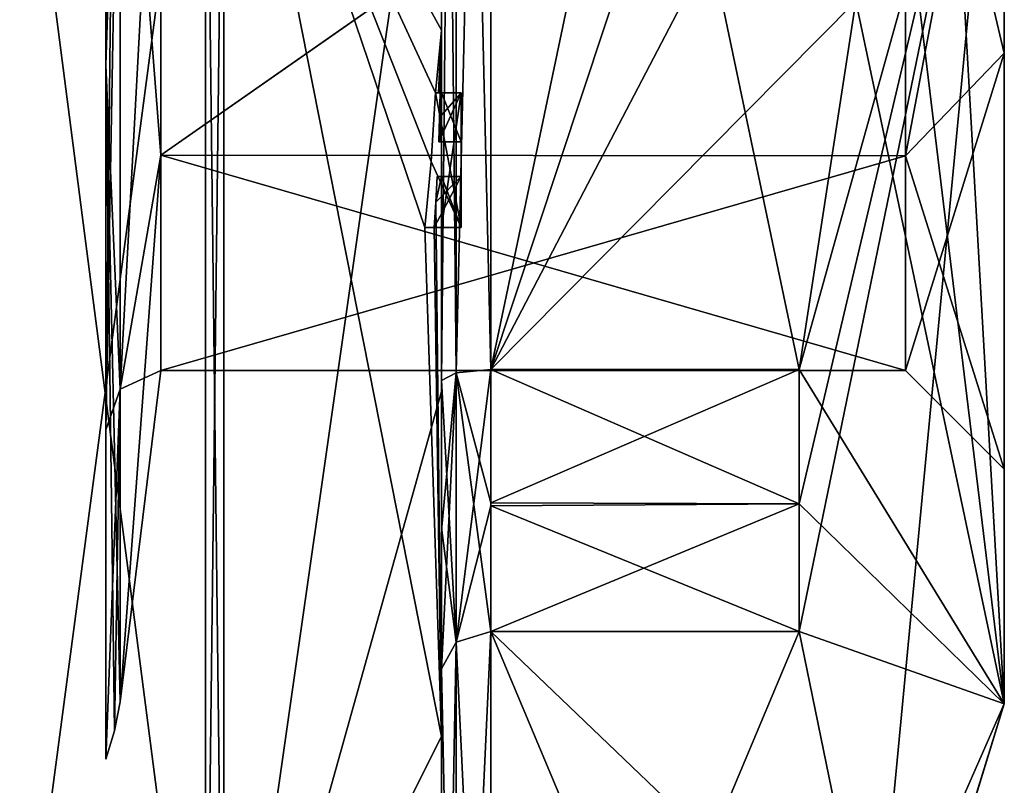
# Model space of a CAD drawing. Extents: x -23 to 700, y -1799 to -1.
# Tile 209 of 212: x 690 to 700, y -40 to -32. Entities that reach past the tile are written whole.
import ezdxf

# ---------------------------------------------------------------- set-up
doc = ezdxf.new("R2010")
doc.units = 0
doc.header["$LTSCALE"] = 67.568058
for name, color, linetype in [('1645', 7, 'CONTINUOUS'), ('1646', 7, 'CONTINUOUS'), ('1647', 7, 'CONTINUOUS'), ('1648', 7, 'CONTINUOUS'), ('1649', 7, 'CONTINUOUS'), ('1652', 7, 'CONTINUOUS'), ('1657', 7, 'CONTINUOUS'), ('1658', 7, 'CONTINUOUS'), ('1659', 7, 'CONTINUOUS'), ('1660', 7, 'CONTINUOUS'), ('1662', 7, 'CONTINUOUS'), ('1665', 7, 'CONTINUOUS'), ('1666', 7, 'CONTINUOUS'), ('1667', 7, 'CONTINUOUS'), ('1669', 7, 'CONTINUOUS'), ('1670', 7, 'CONTINUOUS'), ('1671', 7, 'CONTINUOUS'), ('1672', 7, 'CONTINUOUS'), ('1703', 7, 'CONTINUOUS'), ('1704', 7, 'CONTINUOUS'), ('1730', 7, 'CONTINUOUS'), ('1733', 7, 'CONTINUOUS'), ('1734', 7, 'CONTINUOUS'), ('1735', 7, 'CONTINUOUS'), ('1736', 7, 'CONTINUOUS'), ('1737', 7, 'CONTINUOUS'), ('1745', 7, 'CONTINUOUS'), ('1746', 7, 'CONTINUOUS'), ('1747', 7, 'CONTINUOUS'), ('1748', 7, 'CONTINUOUS'), ('1749', 7, 'CONTINUOUS'), ('1750', 7, 'CONTINUOUS'), ('1751', 7, 'CONTINUOUS'), ('1752', 7, 'CONTINUOUS'), ('1753', 7, 'CONTINUOUS'), ('1754', 7, 'CONTINUOUS'), ('1755', 7, 'CONTINUOUS'), ('1826', 7, 'CONTINUOUS'), ('1829', 7, 'CONTINUOUS'), ('1831', 7, 'CONTINUOUS'), ('1834', 7, 'CONTINUOUS')]:
    doc.layers.add(name, color=color, linetype=linetype)

msp = doc.modelspace()

# ---------------------------------------------------------------- linework, layer by layer
at = {"layer": '1645', "linetype": 'CONTINUOUS'}
for points in [[(700.1, -27.9993, -8.4499), (700.1, -32.236, -7.3114), (700.1, -28, -12.5), (700.1, -27.9993, -8.4499)], [(700.1, -28.0007, 8.4499), (700.1, -28, 12.5), (700.1, -38.8255, 6.2494), (700.1, -28.0007, 8.4499)], [(700.1, -28, -12.5), (700.1, -32.236, -7.3114), (700.1, -38.8255, -6.2494), (700.1, -28, -12.5)], [(700.1, -32.2371, 7.3107), (700.1, -28.0007, 8.4499), (700.1, -38.8255, 6.2494), (700.1, -32.2371, 7.3107)], [(700.1, -32.236, -7.3114), (700.1, -36.45), (700.1, -38.8255, -6.2494), (700.1, -32.236, -7.3114)], [(700.1, -36.45), (700.1, -32.2371, 7.3107), (700.1, -38.8255, 6.2494), (700.1, -36.45)], [(700.1, -38.8255, -6.2494), (700.1, -36.45), (700.1, -38.8255, 6.2494), (700.1, -38.8255, -6.2494)]]:
    msp.add_3dface(points, dxfattribs=at)
at = {"layer": '1646', "linetype": 'CONTINUOUS'}
for points in [[(694.9, -20.5597, 15.95), (694.9, -35.4403, 15.95), (698.0232, -20.5597, 15.95), (694.9, -20.5597, 15.95)], [(698.0232, -20.5597, 15.95), (694.9, -35.4403, 15.95), (698.5978, -24.2917, 15.95), (698.0232, -20.5597, 15.95)], [(698.5978, -24.2917, 15.95), (694.9, -35.4403, 15.95), (698.7857, -28, 15.95), (698.5978, -24.2917, 15.95)], [(698.7857, -28, 15.95), (694.9, -35.4403, 15.95), (698.5976, -31.7097, 15.95), (698.7857, -28, 15.95)], [(698.5976, -31.7097, 15.95), (694.9, -35.4403, 15.95), (698.0232, -35.4403, 15.95), (698.5976, -31.7097, 15.95)]]:
    msp.add_3dface(points, dxfattribs=at)
at = {"layer": '1647', "linetype": 'CONTINUOUS'}
for points in [[(694.9, -38.093, 14.4185), (694.9, -45.5332, 1.5315), (698.0232, -38.093, 14.4185), (694.9, -38.093, 14.4185)], [(698.0232, -38.093, 14.4185), (694.9, -45.5332, 1.5315), (698.7857, -41.8131, 7.975), (698.0232, -38.093, 14.4185)]]:
    msp.add_3dface(points, dxfattribs=at)
at = {"layer": '1648', "linetype": 'CONTINUOUS'}
for points in [[(694.9, -45.5332, -1.5315), (694.9, -38.093, -14.4185), (698.0232, -45.5332, -1.5315), (694.9, -45.5332, -1.5315)], [(698.0232, -45.5332, -1.5315), (694.9, -38.093, -14.4185), (698.7857, -41.8131, -7.975), (698.0232, -45.5332, -1.5315)], [(698.7857, -41.8131, -7.975), (694.9, -38.093, -14.4185), (698.0232, -38.093, -14.4185), (698.7857, -41.8131, -7.975)]]:
    msp.add_3dface(points, dxfattribs=at)
at = {"layer": '1649', "linetype": 'CONTINUOUS'}
for points in [[(694.9, -35.4403, -15.95), (694.9, -20.5597, -15.95), (698.0232, -35.4403, -15.95), (694.9, -35.4403, -15.95)], [(698.0232, -35.4403, -15.95), (694.9, -20.5597, -15.95), (698.5978, -31.7083, -15.95), (698.0232, -35.4403, -15.95)]]:
    msp.add_3dface(points, dxfattribs=at)
at = {"layer": '1652', "linetype": 'CONTINUOUS'}
for points in [[(694.4, -35.5503, -16.45), (694.4, -21.7364, -16.5), (694.4, -20.4497, -16.45), (694.4, -35.5503, -16.45)], [(694.4, -20.4497, 16.45), (694.4, -29.0506, 16.5), (694.4, -35.5503, 16.45), (694.4, -20.4497, 16.45)], [(694.4, -22.1297, -16.5), (694.4, -21.7364, -16.5), (694.4, -35.5503, -16.45), (694.4, -22.1297, -16.5)], [(694.4, -23.5648, -16.5), (694.4, -22.1297, -16.5), (694.4, -35.5503, -16.45), (694.4, -23.5648, -16.5)], [(694.4, -23.9582, -16.5), (694.4, -23.5648, -16.5), (694.4, -35.5503, -16.45), (694.4, -23.9582, -16.5)], [(694.4, -25.8781, -16.5), (694.4, -23.9582, -16.5), (694.4, -35.5503, -16.45), (694.4, -25.8781, -16.5)], [(694.4, -26.2268, -16.5), (694.4, -25.8781, -16.5), (694.4, -35.5503, -16.45), (694.4, -26.2268, -16.5)], [(694.4, -27.8639, -16.5), (694.4, -26.2268, -16.5), (694.4, -35.5503, -16.45), (694.4, -27.8639, -16.5)], [(694.4, -28.2828, -16.5), (694.4, -27.8639, -16.5), (694.4, -35.5503, -16.45), (694.4, -28.2828, -16.5)], [(694.4, -28.1257, 19.4998), (694.4, -35.6608, 17.9321), (694.4, -28.1257, 16.7828), (694.4, -28.1257, 19.4998)], [(694.4, -28.1257, 16.7828), (694.4, -35.6608, 17.9321), (694.4, -29.0506, 16.7828), (694.4, -28.1257, 16.7828)], [(694.4, -29.5882, -16.5), (694.4, -28.2828, -16.5), (694.4, -35.5503, -16.45), (694.4, -29.5882, -16.5)], [(694.4, -29.0506, 16.7828), (694.4, -35.6608, 17.9321), (694.4, -29.0506, 16.5), (694.4, -29.0506, 16.7828)], [(694.4, -29.0506, 16.5), (694.4, -35.6608, 17.9321), (694.4, -35.5503, 16.45), (694.4, -29.0506, 16.5)], [(694.4, -31.7888, -16.5), (694.4, -29.5882, -16.5), (694.4, -35.5503, -16.45), (694.4, -31.7888, -16.5)], [(694.4, -30.8597, -19.2892), (694.4, -31.7888, -16.7828), (694.4, -32.0042, -19.0844), (694.4, -30.8597, -19.2892)], [(694.4, -31.7888, -16.7828), (694.4, -31.7888, -16.5), (694.4, -32.6371, -16.5), (694.4, -31.7888, -16.7828)], [(694.4, -32.6371, -16.5), (694.4, -31.7888, -16.5), (694.4, -35.5503, -16.45), (694.4, -32.6371, -16.5)], [(694.4, -32.0042, -19.0844), (694.4, -31.7888, -16.7828), (694.4, -32.6371, -16.5), (694.4, -32.0042, -19.0844)], [(694.4, -33.1347, -18.8118), (694.4, -32.0042, -19.0844), (694.4, -33.1347, -16.804), (694.4, -33.1347, -18.8118)], [(694.4, -33.1347, -16.804), (694.4, -32.0042, -19.0844), (694.4, -32.6371, -16.804), (694.4, -33.1347, -16.804)], [(694.4, -32.6371, -16.804), (694.4, -32.0042, -19.0844), (694.4, -32.6371, -16.5), (694.4, -32.6371, -16.804)], [(694.4, -34, -16.5), (694.4, -32.6371, -16.5), (694.4, -35.5503, -16.45), (694.4, -34, -16.5)], [(694.4, -33.4833, -16.804), (694.4, -34, -16.804), (694.4, -33.4833, -18.7132), (694.4, -33.4833, -16.804)], [(694.4, -33.4833, -18.7132), (694.4, -34, -16.804), (694.4, -35.5503, -16.45), (694.4, -33.4833, -18.7132)], [(694.4, -39.1573, -15.9926), (694.4, -33.4833, -18.7132), (694.4, -38.471, -14.7638), (694.4, -39.1573, -15.9926)], [(694.4, -38.471, -14.7638), (694.4, -33.4833, -18.7132), (694.4, -37.0705, -15.663), (694.4, -38.471, -14.7638)], [(694.4, -37.0705, -15.663), (694.4, -33.4833, -18.7132), (694.4, -35.5503, -16.45), (694.4, -37.0705, -15.663)], [(694.4, -34, -16.804), (694.4, -34, -16.5), (694.4, -35.5503, -16.45), (694.4, -34, -16.804)], [(694.4, -35.5503, 16.45), (694.4, -35.6608, 17.9321), (694.4, -37.0392, 15.6813), (694.4, -35.5503, 16.45)], [(694.4, -35.6608, 17.9321), (694.4, -42.0038, 13.5699), (694.4, -37.0392, 15.6813), (694.4, -35.6608, 17.9321)], [(694.4, -37.0392, 15.6813), (694.4, -42.0038, 13.5699), (694.4, -38.471, 14.7638), (694.4, -37.0392, 15.6813)], [(694.4, -41.1824, -10.1674), (694.4, -39.1573, -15.9926), (694.4, -38.471, -14.7638), (694.4, -41.1824, -10.1674)], [(694.4, -41.1824, -10.1674), (694.4, -38.471, -14.7638), (694.4, -46.0213, -1.6862), (694.4, -41.1824, -10.1674)], [(694.4, -43.9233, 5.4201), (694.4, -44.7004, 4.0741), (694.4, -38.471, 14.7638), (694.4, -43.9233, 5.4201)], [(694.4, -38.471, 14.7638), (694.4, -44.7004, 4.0741), (694.4, -46.0213, 1.6862), (694.4, -38.471, 14.7638)], [(694.4, -42.8623, 7.2577), (694.4, -43.9233, 5.4201), (694.4, -38.471, 14.7638), (694.4, -42.8623, 7.2577)], [(694.4, -42.5668, 7.7696), (694.4, -42.8623, 7.2577), (694.4, -38.471, 14.7638), (694.4, -42.5668, 7.7696)], [(694.4, -41.7982, 9.1008), (694.4, -42.5668, 7.7696), (694.4, -38.471, 14.7638), (694.4, -41.7982, 9.1008)], [(694.4, -41.5888, 9.4636), (694.4, -41.7982, 9.1008), (694.4, -38.471, 14.7638), (694.4, -41.5888, 9.4636)], [(694.4, -40.868, 10.712), (694.4, -41.5888, 9.4636), (694.4, -38.471, 14.7638), (694.4, -40.868, 10.712)], [(694.4, -40.6416, 11.1042), (694.4, -40.868, 10.712), (694.4, -38.471, 14.7638), (694.4, -40.6416, 11.1042)], [(694.4, -40.1409, 11.9714), (694.4, -40.6416, 11.1042), (694.4, -38.471, 14.7638), (694.4, -40.1409, 11.9714)], [(694.4, -39.9144, 12.3636), (694.4, -40.1409, 11.9714), (694.4, -38.471, 14.7638), (694.4, -39.9144, 12.3636)], [(694.4, -42.0038, 13.5699), (694.4, -39.9144, 12.3636), (694.4, -38.471, 14.7638), (694.4, -42.0038, 13.5699)], [(694.4, -43.6713, -11.6044), (694.4, -39.1573, -15.9926), (694.4, -41.1824, -10.1674), (694.4, -43.6713, -11.6044)]]:
    msp.add_3dface(points, dxfattribs=at)
at = {"layer": '1657', "linetype": 'CONTINUOUS'}
for points in [[(692.1949, -43.544, 15.544), (694.4, -28.1257, 19.4998), (692.1949, -28, 21.9825), (692.1949, -43.544, 15.544)], [(694.4, -35.6608, 17.9321), (694.4, -28.1257, 19.4998), (692.1949, -43.544, 15.544), (694.4, -35.6608, 17.9321)], [(694.4, -42.0038, 13.5699), (694.4, -35.6608, 17.9321), (692.1949, -43.544, 15.544), (694.4, -42.0038, 13.5699)]]:
    msp.add_3dface(points, dxfattribs=at)
at = {"layer": '1658', "linetype": 'CONTINUOUS'}
for points in [[(692.1949, -28, -21.9825), (694.4, -32.0042, -19.0844), (694.3401, -32.6371, -19.5), (692.1949, -28, -21.9825)], [(694.4, -32.0042, -19.0844), (692.1949, -28, -21.9825), (694.3913, -30.8597, -19.5), (694.4, -32.0042, -19.0844)], [(692.1949, -28, -21.9825), (694.4, -39.1573, -15.9926), (692.1949, -43.544, -15.544), (692.1949, -28, -21.9825)], [(694.4, -39.1573, -15.9926), (692.1949, -28, -21.9825), (694.2315, -34, -19.5), (694.4, -39.1573, -15.9926)], [(694.2315, -34, -19.5), (692.1949, -28, -21.9825), (694.2952, -33.3336, -19.5), (694.2315, -34, -19.5)], [(694.2952, -33.3336, -19.5), (692.1949, -28, -21.9825), (694.3401, -32.6371, -19.5), (694.2952, -33.3336, -19.5)], [(694.4, -30.8597, -19.2892), (694.4, -32.0042, -19.0844), (694.3913, -30.8597, -19.5), (694.4, -30.8597, -19.2892)], [(694.3401, -32.6371, -19.5), (694.4, -32.0042, -19.0844), (694.3683, -32.6371, -19.3488), (694.3401, -32.6371, -19.5)], [(694.3683, -32.6371, -19.3488), (694.4, -32.0042, -19.0844), (694.3877, -32.6371, -19.196), (694.3683, -32.6371, -19.3488)], [(694.4, -32.0042, -19.0844), (694.4, -33.1347, -18.8118), (694.3877, -32.6371, -19.196), (694.4, -32.0042, -19.0844)], [(694.3877, -32.6371, -19.196), (694.4, -33.1347, -18.8118), (694.3809, -32.8877, -19.196), (694.3877, -32.6371, -19.196)], [(694.3723, -33.1347, -19.196), (694.3809, -32.8877, -19.196), (694.3931, -33.1347, -19.0046), (694.3723, -33.1347, -19.196)], [(694.3809, -32.8877, -19.196), (694.4, -33.1347, -18.8118), (694.3931, -33.1347, -19.0046), (694.3809, -32.8877, -19.196)], [(694.4, -33.4833, -18.7132), (694.4, -39.1573, -15.9926), (694.3417, -33.7438, -19.196), (694.4, -33.4833, -18.7132)], [(694.3566, -33.4833, -19.196), (694.4, -33.4833, -18.7132), (694.3417, -33.7438, -19.196), (694.3566, -33.4833, -19.196)], [(694.3891, -33.4833, -18.956), (694.4, -33.4833, -18.7132), (694.3566, -33.4833, -19.196), (694.3891, -33.4833, -18.956)], [(694.3417, -33.7438, -19.196), (694.4, -39.1573, -15.9926), (694.324, -34, -19.196), (694.3417, -33.7438, -19.196)], [(694.324, -34, -19.196), (694.4, -39.1573, -15.9926), (694.2315, -34, -19.5), (694.324, -34, -19.196)], [(694.2821, -34, -19.3497), (694.324, -34, -19.196), (694.2315, -34, -19.5), (694.2821, -34, -19.3497)], [(694.4, -39.1573, -15.9926), (694.4, -43.6713, -11.6044), (692.1949, -43.544, -15.544), (694.4, -39.1573, -15.9926)]]:
    msp.add_3dface(points, dxfattribs=at)
at = {"layer": '1659', "linetype": 'CONTINUOUS'}
for points in [[(690, -43.1626, -15.1637), (690, -28, -21.4438), (692.0094, -43.535, -15.535), (690, -43.1626, -15.1637)], [(692.0094, -43.535, -15.535), (690, -28, -21.4438), (692.0094, -28, -21.9698), (692.0094, -43.535, -15.535)]]:
    msp.add_3dface(points, dxfattribs=at)
at = {"layer": '1660', "linetype": 'CONTINUOUS'}
for points in [[(690, -28, 21.4438), (690, -43.1626, 15.1637), (692.0094, -28, 21.9698), (690, -28, 21.4438)], [(692.0094, -28, 21.9698), (690, -43.1626, 15.1637), (692.0094, -43.535, 15.535), (692.0094, -28, 21.9698)]]:
    msp.add_3dface(points, dxfattribs=at)
at = {"layer": '1662', "linetype": 'CONTINUOUS'}
for points in [[(691.5562, -28, 7.45), (691.5562, -33.2679, 5.2679), (691.1443, -28, 10.8047), (691.5562, -28, 7.45)], [(691.1443, -28, 10.8047), (691.5562, -33.2679, 5.2679), (691.1443, -35.64, 7.6401), (691.1443, -28, 10.8047)], [(691.5562, -33.2679, -5.2679), (691.5562, -28, -7.45), (691.1443, -35.64, -7.6401), (691.5562, -33.2679, -5.2679)], [(691.5562, -28, -7.45), (691.1443, -28, -10.8047), (691.1443, -35.64, -7.6401), (691.5562, -28, -7.45)], [(691.5562, -33.2679, 5.2679), (691.5562, -35.45), (691.1443, -35.64, 7.6401), (691.5562, -33.2679, 5.2679)], [(691.5562, -35.45), (691.5562, -33.2679, -5.2679), (691.1443, -38.8047), (691.5562, -35.45)], [(691.1443, -38.8047), (691.5562, -33.2679, -5.2679), (691.1443, -35.64, -7.6401), (691.1443, -38.8047)], [(691.1443, -35.64, 7.6401), (691.5562, -35.45), (691.1443, -38.8047), (691.1443, -35.64, 7.6401)]]:
    msp.add_3dface(points, dxfattribs=at)
at = {"layer": '1665', "linetype": 'CONTINUOUS'}
for points in [[(692.1949, -43.544, 15.544), (692.1949, -28, 21.9825), (692.0094, -43.535, 15.535), (692.1949, -43.544, 15.544)], [(692.1949, -28, 21.9825), (692.0094, -28, 21.9698), (692.0094, -43.535, 15.535), (692.1949, -28, 21.9825)]]:
    msp.add_3dface(points, dxfattribs=at)
at = {"layer": '1666', "linetype": 'CONTINUOUS'}
for points in [[(692.1949, -28, -21.9825), (692.1949, -43.544, -15.544), (692.0094, -28, -21.9698), (692.1949, -28, -21.9825)], [(692.1949, -43.544, -15.544), (692.0094, -43.535, -15.535), (692.0094, -28, -21.9698), (692.1949, -43.544, -15.544)]]:
    msp.add_3dface(points, dxfattribs=at)
at = {"layer": '1667', "linetype": 'CONTINUOUS'}
for points in [[(700.1, -28, 12.5), (698.5976, -31.7097, 15.95), (698.0232, -35.4403, 15.95), (700.1, -28, 12.5)], [(700.1, -28, 12.5), (698.0232, -35.4403, 15.95), (698.0232, -36.8, 15.242), (700.1, -28, 12.5)], [(700.1, -28, 12.5), (698.0232, -38.093, 14.4185), (698.7857, -41.8131, 7.975), (700.1, -28, 12.5)], [(698.0232, -38.093, 14.4185), (700.1, -28, 12.5), (698.0232, -36.8, 15.242), (698.0232, -38.093, 14.4185)], [(700.1, -38.8255, -6.2494), (698.5978, -31.7083, -15.95), (698.7857, -28, -15.95), (700.1, -38.8255, -6.2494)], [(700.1, -38.8255, 6.2494), (700.1, -28, 12.5), (698.7857, -41.8131, 7.975), (700.1, -38.8255, 6.2494)], [(700.1, -38.8255, -6.2494), (698.7857, -28, -15.95), (699.4827, -28, -14.2402), (700.1, -38.8255, -6.2494)], [(700.1, -28, -12.5), (700.1, -38.8255, -6.2494), (699.4827, -28, -14.2402), (700.1, -28, -12.5)], [(700.1, -38.8255, -6.2494), (698.0232, -35.4403, -15.95), (698.5978, -31.7083, -15.95), (700.1, -38.8255, -6.2494)], [(698.0232, -35.4403, -15.95), (700.1, -38.8255, -6.2494), (698.0232, -36.8, -15.242), (698.0232, -35.4403, -15.95)], [(700.1, -38.8255, -6.2494), (698.0232, -38.093, -14.4185), (698.0232, -36.8, -15.242), (700.1, -38.8255, -6.2494)], [(700.1, -38.8255, -6.2494), (698.7857, -41.8131, -7.975), (698.0232, -38.093, -14.4185), (700.1, -38.8255, -6.2494)], [(700.1, -38.8255, 6.2494), (698.7857, -41.8131, 7.975), (698.0232, -45.5332, 1.5315), (700.1, -38.8255, 6.2494)], [(700.1, -38.8255, 6.2494), (698.0232, -45.5332, 1.5315), (698.0232, -45.6), (700.1, -38.8255, 6.2494)], [(700.1, -38.8255, 6.2494), (698.0232, -45.5332, -1.5315), (698.7857, -41.8131, -7.975), (700.1, -38.8255, 6.2494)], [(698.0232, -45.5332, -1.5315), (700.1, -38.8255, 6.2494), (698.0232, -45.6), (698.0232, -45.5332, -1.5315)], [(700.1, -38.8255, -6.2494), (700.1, -38.8255, 6.2494), (698.7857, -41.8131, -7.975), (700.1, -38.8255, -6.2494)]]:
    msp.add_3dface(points, dxfattribs=at)
at = {"layer": '1669', "linetype": 'CONTINUOUS'}
for points in [[(691.5562, -33.2679, 5.2679), (691.5562, -28, 7.45), (699.1, -28.0008, 7.45), (691.5562, -33.2679, 5.2679)], [(699.1, -33.2768, 5.2591), (691.5562, -33.2679, 5.2679), (699.1, -28.0008, 7.45), (699.1, -33.2768, 5.2591)], [(691.5562, -35.45), (691.5562, -33.2679, 5.2679), (699.1, -35.45), (691.5562, -35.45)], [(699.1, -35.45), (691.5562, -33.2679, 5.2679), (699.1, -33.2768, 5.2591), (699.1, -35.45)]]:
    msp.add_3dface(points, dxfattribs=at)
at = {"layer": '1670', "linetype": 'CONTINUOUS'}
for points in [[(699.1, -33.2756, -5.2603), (699.1, -27.9992, -7.45), (691.5562, -33.2679, -5.2679), (699.1, -33.2756, -5.2603)], [(691.5562, -33.2679, -5.2679), (699.1, -27.9992, -7.45), (691.5562, -28, -7.45), (691.5562, -33.2679, -5.2679)], [(691.5562, -35.45), (699.1, -33.2756, -5.2603), (691.5562, -33.2679, -5.2679), (691.5562, -35.45)], [(691.5562, -35.45), (699.1, -35.45), (699.1, -33.2756, -5.2603), (691.5562, -35.45)]]:
    msp.add_3dface(points, dxfattribs=at)
at = {"layer": '1671', "linetype": 'CONTINUOUS'}
for points in [[(700.1, -28.0007, 8.4499), (700.1, -32.2371, 7.3107), (699.1, -28.0008, 7.45), (700.1, -28.0007, 8.4499)], [(700.1, -32.2371, 7.3107), (699.1, -33.2768, 5.2591), (699.1, -28.0008, 7.45), (700.1, -32.2371, 7.3107)], [(700.1, -32.2371, 7.3107), (700.1, -36.45), (699.1, -33.2768, 5.2591), (700.1, -32.2371, 7.3107)], [(700.1, -36.45), (699.1, -35.45), (699.1, -33.2768, 5.2591), (700.1, -36.45)]]:
    msp.add_3dface(points, dxfattribs=at)
at = {"layer": '1672', "linetype": 'CONTINUOUS'}
for points in [[(700.1, -27.9993, -8.4499), (699.1, -27.9992, -7.45), (699.1, -33.2756, -5.2603), (700.1, -27.9993, -8.4499)], [(700.1, -32.236, -7.3114), (700.1, -27.9993, -8.4499), (699.1, -33.2756, -5.2603), (700.1, -32.236, -7.3114)], [(700.1, -36.45), (700.1, -32.236, -7.3114), (699.1, -35.45), (700.1, -36.45)], [(699.1, -35.45), (700.1, -32.236, -7.3114), (699.1, -33.2756, -5.2603), (699.1, -35.45)]]:
    msp.add_3dface(points, dxfattribs=at)
at = {"layer": '1703', "linetype": 'CONTINUOUS'}
for points in [[(694.6, -32.6371, -19.5), (694.6, -32.6371, -19.196), (694.6, -33.1347, -19.196), (694.6, -32.6371, -19.5)], [(694.6, -34, -19.5), (694.6, -32.6371, -19.5), (694.6, -34, -19.196), (694.6, -34, -19.5)], [(694.6, -34, -19.196), (694.6, -32.6371, -19.5), (694.6, -33.4833, -19.196), (694.6, -34, -19.196)], [(694.6, -33.4833, -19.196), (694.6, -32.6371, -19.5), (694.6, -33.1347, -19.196), (694.6, -33.4833, -19.196)], [(694.6, -32.6371, -16.5), (694.6, -34, -16.5), (694.6, -32.6371, -16.804), (694.6, -32.6371, -16.5)], [(694.6, -32.6371, -16.804), (694.6, -34, -16.5), (694.6, -33.1347, -16.804), (694.6, -32.6371, -16.804)], [(694.6, -33.4833, -16.804), (694.6, -33.4833, -19.196), (694.6, -33.1347, -19.196), (694.6, -33.4833, -16.804)], [(694.6, -34, -16.5), (694.6, -33.4833, -16.804), (694.6, -33.1347, -16.804), (694.6, -34, -16.5)], [(694.6, -33.1347, -16.804), (694.6, -33.4833, -16.804), (694.6, -33.1347, -19.196), (694.6, -33.1347, -16.804)], [(694.6, -34, -16.804), (694.6, -33.4833, -16.804), (694.6, -34, -16.5), (694.6, -34, -16.804)]]:
    msp.add_3dface(points, dxfattribs=at)
at = {"layer": '1704', "linetype": 'CONTINUOUS'}
for points in [[(694.3401, -32.6371, -19.5), (694.3683, -32.6371, -19.3488), (694.6, -32.6371, -19.5), (694.3401, -32.6371, -19.5)], [(694.3683, -32.6371, -19.3488), (694.3877, -32.6371, -19.196), (694.6, -32.6371, -19.5), (694.3683, -32.6371, -19.3488)], [(694.3877, -32.6371, -19.196), (694.6, -32.6371, -19.196), (694.6, -32.6371, -19.5), (694.3877, -32.6371, -19.196)]]:
    msp.add_3dface(points, dxfattribs=at)
at = {"layer": '1730', "linetype": 'CONTINUOUS'}
for points in [[(694.4, -35.5503, -16.45), (694.4, -20.4497, -16.45), (694.549, -20.5279, -16.094), (694.4, -35.5503, -16.45)], [(694.4, -35.5503, -16.45), (694.549, -20.5279, -16.094), (694.549, -35.4721, -16.094), (694.4, -35.5503, -16.45)], [(694.549, -20.5279, -16.094), (694.9, -20.5597, -15.95), (694.549, -35.4721, -16.094), (694.549, -20.5279, -16.094)], [(694.9, -20.5597, -15.95), (694.9, -35.4403, -15.95), (694.549, -35.4721, -16.094), (694.9, -20.5597, -15.95)]]:
    msp.add_3dface(points, dxfattribs=at)
at = {"layer": '1733', "linetype": 'CONTINUOUS'}
for points in [[(694.4, -20.4497, 16.45), (694.4, -35.5503, 16.45), (694.549, -35.4721, 16.094), (694.4, -20.4497, 16.45)], [(694.4, -20.4497, 16.45), (694.549, -35.4721, 16.094), (694.549, -20.5279, 16.094), (694.4, -20.4497, 16.45)], [(694.9, -35.4403, 15.95), (694.9, -20.5597, 15.95), (694.549, -20.5279, 16.094), (694.9, -35.4403, 15.95)], [(694.549, -35.4721, 16.094), (694.9, -35.4403, 15.95), (694.549, -20.5279, 16.094), (694.549, -35.4721, 16.094)]]:
    msp.add_3dface(points, dxfattribs=at)
at = {"layer": '1734', "linetype": 'CONTINUOUS'}
for points in [[(694.9, -45.5332, 1.5315), (694.9, -38.093, 14.4185), (694.549, -38.2017, 14.518), (694.9, -45.5332, 1.5315)], [(694.4, -38.471, 14.7638), (694.549, -45.6738, 1.5759), (694.549, -38.2017, 14.518), (694.4, -38.471, 14.7638)], [(694.549, -45.6738, 1.5759), (694.9, -45.5332, 1.5315), (694.549, -38.2017, 14.518), (694.549, -45.6738, 1.5759)], [(694.4, -38.471, 14.7638), (694.4, -46.0213, 1.6862), (694.549, -45.6738, 1.5759), (694.4, -38.471, 14.7638)]]:
    msp.add_3dface(points, dxfattribs=at)
at = {"layer": '1735', "linetype": 'CONTINUOUS'}
for points in [[(694.9, -38.093, -14.4185), (694.9, -45.5332, -1.5315), (694.549, -45.6738, -1.5759), (694.9, -38.093, -14.4185)], [(694.549, -38.2017, -14.518), (694.9, -38.093, -14.4185), (694.549, -45.6738, -1.5759), (694.549, -38.2017, -14.518)], [(694.4, -46.0213, -1.6862), (694.4, -38.471, -14.7638), (694.549, -38.2017, -14.518), (694.4, -46.0213, -1.6862)], [(694.4, -46.0213, -1.6862), (694.549, -38.2017, -14.518), (694.549, -45.6738, -1.5759), (694.4, -46.0213, -1.6862)]]:
    msp.add_3dface(points, dxfattribs=at)
at = {"layer": '1736', "linetype": 'CONTINUOUS'}
for points in [[(691, -19.9478, 8.0522), (691.1443, -28, 10.8047), (691, -32.3586, 10.5205), (691, -19.9478, 8.0522)], [(691.1443, -28, 10.8047), (691.1443, -35.64, 7.6401), (691, -32.3586, 10.5205), (691.1443, -28, 10.8047)], [(691.1443, -35.64, 7.6401), (691.1443, -38.8047), (691, -32.3586, 10.5205), (691.1443, -35.64, 7.6401)], [(691.1443, -38.8047), (691.0897, -39.1005, 0), (691, -32.3586, 10.5205), (691.1443, -38.8047)], [(691.0897, -39.1005, 0), (691, -39.3877, 0), (691, -32.3586, 10.5205), (691.0897, -39.1005, 0)]]:
    msp.add_3dface(points, dxfattribs=at)
at = {"layer": '1737', "linetype": 'CONTINUOUS'}
for points in [[(691.1443, -35.64, -7.6401), (691.1443, -28, -10.8047), (691, -36.0523, -8.0523), (691.1443, -35.64, -7.6401)], [(691, -36.0523, -8.0523), (691.1443, -28, -10.8047), (691.0897, -28, -11.1005), (691, -36.0523, -8.0523)], [(691, -28, -11.3877), (691, -36.0523, -8.0523), (691.0897, -28, -11.1005), (691, -28, -11.3877)], [(691, -39.3877, 0), (691.1443, -35.64, -7.6401), (691, -36.0523, -8.0523), (691, -39.3877, 0)], [(691.1443, -35.64, -7.6401), (691, -39.3877, 0), (691.0897, -39.1005, 0), (691.1443, -35.64, -7.6401)], [(691.1443, -38.8047), (691.1443, -35.64, -7.6401), (691.0897, -39.1005, 0), (691.1443, -38.8047)]]:
    msp.add_3dface(points, dxfattribs=at)
at = {"layer": '1745', "linetype": 'CONTINUOUS'}
for points in [[(694.3809, -32.8877, -19.196), (694.3723, -33.1347, -19.196), (694.6, -32.6371, -19.196), (694.3809, -32.8877, -19.196)], [(694.6, -32.6371, -19.196), (694.3723, -33.1347, -19.196), (694.6, -33.1347, -19.196), (694.6, -32.6371, -19.196)], [(694.3877, -32.6371, -19.196), (694.3809, -32.8877, -19.196), (694.6, -32.6371, -19.196), (694.3877, -32.6371, -19.196)]]:
    msp.add_3dface(points, dxfattribs=at)
at = {"layer": '1746', "linetype": 'CONTINUOUS'}
for points in [[(694.3723, -33.1347, -19.196), (694.3931, -33.1347, -19.0046), (694.6, -33.1347, -19.196), (694.3723, -33.1347, -19.196)], [(694.3931, -33.1347, -19.0046), (694.4, -33.1347, -18.8118), (694.6, -33.1347, -19.196), (694.3931, -33.1347, -19.0046)], [(694.4, -33.1347, -18.8118), (694.4, -33.1347, -16.804), (694.6, -33.1347, -19.196), (694.4, -33.1347, -18.8118)], [(694.4, -33.1347, -16.804), (694.6, -33.1347, -16.804), (694.6, -33.1347, -19.196), (694.4, -33.1347, -16.804)]]:
    msp.add_3dface(points, dxfattribs=at)
at = {"layer": '1747', "linetype": 'CONTINUOUS'}
for points in [[(694.4, -33.1347, -16.804), (694.4, -32.6371, -16.804), (694.6, -33.1347, -16.804), (694.4, -33.1347, -16.804)], [(694.4, -32.6371, -16.804), (694.6, -32.6371, -16.804), (694.6, -33.1347, -16.804), (694.4, -32.6371, -16.804)]]:
    msp.add_3dface(points, dxfattribs=at)
at = {"layer": '1748', "linetype": 'CONTINUOUS'}
for points in [[(694.4, -32.6371, -16.804), (694.4, -32.6371, -16.5), (694.6, -32.6371, -16.804), (694.4, -32.6371, -16.804)], [(694.4, -32.6371, -16.5), (694.6, -32.6371, -16.5), (694.6, -32.6371, -16.804), (694.4, -32.6371, -16.5)]]:
    msp.add_3dface(points, dxfattribs=at)
at = {"layer": '1749', "linetype": 'CONTINUOUS'}
for points in [[(694.4, -32.6371, -16.5), (694.4, -34, -16.5), (694.6, -32.6371, -16.5), (694.4, -32.6371, -16.5)], [(694.4, -34, -16.5), (694.6, -34, -16.5), (694.6, -32.6371, -16.5), (694.4, -34, -16.5)]]:
    msp.add_3dface(points, dxfattribs=at)
at = {"layer": '1750', "linetype": 'CONTINUOUS'}
for points in [[(694.4, -34, -16.5), (694.4, -34, -16.804), (694.6, -34, -16.5), (694.4, -34, -16.5)], [(694.4, -34, -16.804), (694.6, -34, -16.804), (694.6, -34, -16.5), (694.4, -34, -16.804)]]:
    msp.add_3dface(points, dxfattribs=at)
at = {"layer": '1751', "linetype": 'CONTINUOUS'}
for points in [[(694.4, -34, -16.804), (694.4, -33.4833, -16.804), (694.6, -34, -16.804), (694.4, -34, -16.804)], [(694.4, -33.4833, -16.804), (694.6, -33.4833, -16.804), (694.6, -34, -16.804), (694.4, -33.4833, -16.804)]]:
    msp.add_3dface(points, dxfattribs=at)
at = {"layer": '1752', "linetype": 'CONTINUOUS'}
for points in [[(694.3891, -33.4833, -18.956), (694.3566, -33.4833, -19.196), (694.6, -33.4833, -19.196), (694.3891, -33.4833, -18.956)], [(694.4, -33.4833, -18.7132), (694.3891, -33.4833, -18.956), (694.6, -33.4833, -16.804), (694.4, -33.4833, -18.7132)], [(694.3891, -33.4833, -18.956), (694.6, -33.4833, -19.196), (694.6, -33.4833, -16.804), (694.3891, -33.4833, -18.956)], [(694.4, -33.4833, -16.804), (694.4, -33.4833, -18.7132), (694.6, -33.4833, -16.804), (694.4, -33.4833, -16.804)]]:
    msp.add_3dface(points, dxfattribs=at)
at = {"layer": '1753', "linetype": 'CONTINUOUS'}
for points in [[(694.3417, -33.7438, -19.196), (694.324, -34, -19.196), (694.6, -33.4833, -19.196), (694.3417, -33.7438, -19.196)], [(694.324, -34, -19.196), (694.6, -34, -19.196), (694.6, -33.4833, -19.196), (694.324, -34, -19.196)], [(694.3566, -33.4833, -19.196), (694.3417, -33.7438, -19.196), (694.6, -33.4833, -19.196), (694.3566, -33.4833, -19.196)]]:
    msp.add_3dface(points, dxfattribs=at)
at = {"layer": '1754', "linetype": 'CONTINUOUS'}
for points in [[(694.2821, -34, -19.3497), (694.2315, -34, -19.5), (694.6, -34, -19.5), (694.2821, -34, -19.3497)], [(694.324, -34, -19.196), (694.2821, -34, -19.3497), (694.6, -34, -19.5), (694.324, -34, -19.196)], [(694.324, -34, -19.196), (694.6, -34, -19.5), (694.6, -34, -19.196), (694.324, -34, -19.196)]]:
    msp.add_3dface(points, dxfattribs=at)
at = {"layer": '1755', "linetype": 'CONTINUOUS'}
for points in [[(694.2952, -33.3336, -19.5), (694.3401, -32.6371, -19.5), (694.6, -34, -19.5), (694.2952, -33.3336, -19.5)], [(694.3401, -32.6371, -19.5), (694.6, -32.6371, -19.5), (694.6, -34, -19.5), (694.3401, -32.6371, -19.5)], [(694.2315, -34, -19.5), (694.2952, -33.3336, -19.5), (694.6, -34, -19.5), (694.2315, -34, -19.5)]]:
    msp.add_3dface(points, dxfattribs=at)
at = {"layer": '1826', "linetype": 'CONTINUOUS'}
for points in [[(698.0232, -35.4403, 15.95), (694.9, -35.4403, 15.95), (694.9, -36.7905, 15.2475), (698.0232, -35.4403, 15.95)], [(698.0232, -36.8, 15.242), (698.0232, -35.4403, 15.95), (694.9, -36.7905, 15.2475), (698.0232, -36.8, 15.242)], [(694.9, -35.4403, -15.95), (698.0232, -35.4403, -15.95), (698.0232, -36.8, -15.242), (694.9, -35.4403, -15.95)], [(694.9, -35.4403, -15.95), (698.0232, -36.8, -15.242), (694.9, -36.8189, -15.2311), (694.9, -35.4403, -15.95)], [(694.9, -38.093, 14.4185), (698.0232, -36.8, 15.242), (694.9, -36.7905, 15.2475), (694.9, -38.093, 14.4185)], [(694.9, -38.093, 14.4185), (698.0232, -38.093, 14.4185), (698.0232, -36.8, 15.242), (694.9, -38.093, 14.4185)], [(698.0232, -36.8, -15.242), (698.0232, -38.093, -14.4185), (694.9, -36.8189, -15.2311), (698.0232, -36.8, -15.242)], [(698.0232, -38.093, -14.4185), (694.9, -38.093, -14.4185), (694.9, -36.8189, -15.2311), (698.0232, -38.093, -14.4185)]]:
    msp.add_3dface(points, dxfattribs=at)
at = {"layer": '1829', "linetype": 'CONTINUOUS'}
for points in [[(694.4, -35.5503, 16.45), (694.549, -38.2017, 14.518), (694.549, -35.4721, 16.094), (694.4, -35.5503, 16.45)], [(694.9, -36.7905, 15.2475), (694.9, -35.4403, 15.95), (694.549, -35.4721, 16.094), (694.9, -36.7905, 15.2475)], [(694.9, -38.093, 14.4185), (694.9, -36.7905, 15.2475), (694.549, -35.4721, 16.094), (694.9, -38.093, 14.4185)], [(694.549, -38.2017, 14.518), (694.9, -38.093, 14.4185), (694.549, -35.4721, 16.094), (694.549, -38.2017, 14.518)], [(694.4, -35.5503, 16.45), (694.4, -37.0392, 15.6813), (694.549, -38.2017, 14.518), (694.4, -35.5503, 16.45)], [(694.4, -37.0392, 15.6813), (694.4, -38.471, 14.7638), (694.549, -38.2017, 14.518), (694.4, -37.0392, 15.6813)]]:
    msp.add_3dface(points, dxfattribs=at)
at = {"layer": '1831', "linetype": 'CONTINUOUS'}
for points in [[(694.4, -38.471, -14.7638), (694.4, -37.0705, -15.663), (694.549, -35.4721, -16.094), (694.4, -38.471, -14.7638)], [(694.4, -38.471, -14.7638), (694.549, -35.4721, -16.094), (694.549, -38.2017, -14.518), (694.4, -38.471, -14.7638)], [(694.4, -37.0705, -15.663), (694.4, -35.5503, -16.45), (694.549, -35.4721, -16.094), (694.4, -37.0705, -15.663)], [(694.9, -35.4403, -15.95), (694.9, -36.8189, -15.2311), (694.549, -38.2017, -14.518), (694.9, -35.4403, -15.95)], [(694.549, -35.4721, -16.094), (694.9, -35.4403, -15.95), (694.549, -38.2017, -14.518), (694.549, -35.4721, -16.094)], [(694.9, -36.8189, -15.2311), (694.9, -38.093, -14.4185), (694.549, -38.2017, -14.518), (694.9, -36.8189, -15.2311)]]:
    msp.add_3dface(points, dxfattribs=at)
at = {"layer": '1834', "linetype": 'CONTINUOUS'}
for points in [[(691, -39.3877, 0), (691, -36.0523, -8.0523), (691, -17.4795, -4.3586), (691, -39.3877, 0)], [(691, -39.3877, 0), (691, -17.4795, -4.3586), (691, -19.9478, 8.0522), (691, -39.3877, 0)], [(691, -36.0523, -8.0523), (691, -28, -11.3877), (691, -17.4795, -4.3586), (691, -36.0523, -8.0523)], [(691, -39.3877, 0), (691, -19.9478, 8.0522), (691, -32.3586, 10.5205), (691, -39.3877, 0)]]:
    msp.add_3dface(points, dxfattribs=at)

doc.saveas('drawing.dxf')
